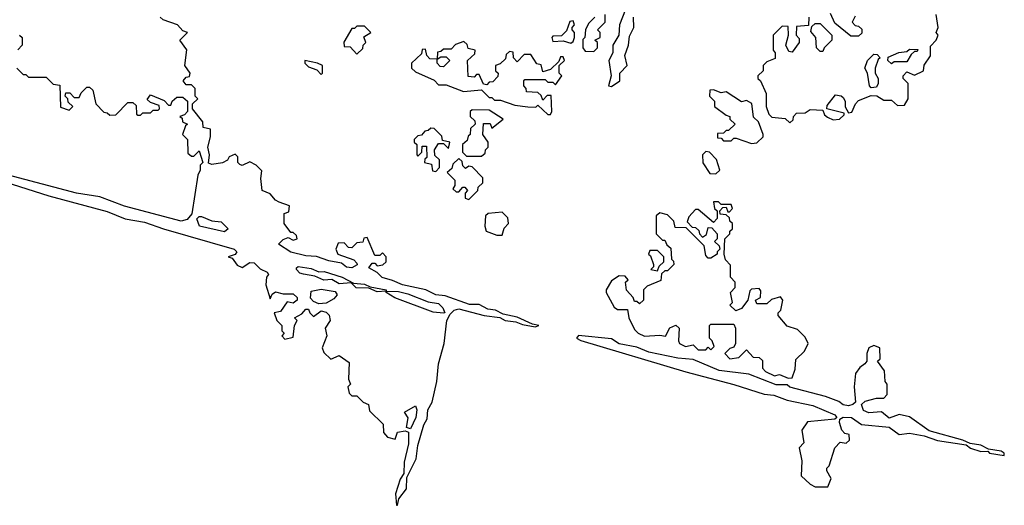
# Model space of a CAD drawing. Extents: x 2673034 to 2765626, y 830478 to 954748.
# Tile 52 of 126: x 2723401 to 2727268, y 840370 to 842275. Entities that reach past the tile are written whole.
import ezdxf

# ---------------------------------------------------------------- set-up
doc = ezdxf.new("R2010")
doc.units = 0

msp = doc.modelspace()

# ---------------------------------------------------------------- linework, layer by layer
at = {"layer": '0CON05XD'}
for points in [[(2725780, 842315), (2725756.7, 842255), (2725753.8, 842215), (2725730, 842175), (2725730, 842145), (2725714, 842115), (2725723.3, 842055), (2725712.5, 842015), (2725725, 842012.5)], [(2724885, 840370), (2724890, 840395), (2724920, 840435), (2724920.8, 840479.2), (2724957.8, 840552.2), (2724964.4, 840605), (2724988.1, 840685), (2725001.4, 840708.6), (2725003.6, 840745), (2725020, 840775), (2725039.2, 840855), (2725045.6, 840924.4), (2725067.3, 841005), (2725078.8, 841095), (2725090.7, 841119.3), (2725107.5, 841135), (2725125, 841141.2), (2725224.5, 841114.5), (2725286.7, 841106.7), (2725307.5, 841095), (2725349.2, 841089.2), (2725375, 841078.8), (2725425, 841070), (2725440, 841075), (2725415, 841080), (2725355, 841107.5), (2725300, 841120), (2725270, 841135), (2725239.5, 841139.5), (2725205, 841158), (2725167.3, 841157.3), (2725072.3, 841192.3), (2725035, 841195.8), (2724995.6, 841215.6), (2724904.3, 841234.3), (2724865, 841252), (2724824.3, 841264.3), (2724805, 841283.3), (2724771.7, 841301.7), (2724785, 841320), (2724795, 841320), (2724805, 841310), (2724827, 841313), (2724840, 841325), (2724840, 841345), (2724825, 841360), (2724815, 841350), (2724795, 841350), (2724765, 841420), (2724751.7, 841418.3), (2724748.3, 841401.7), (2724725, 841400), (2724705, 841380), (2724691.7, 841381.7), (2724675, 841400), (2724651.7, 841398.3), (2724642.5, 841375), (2724650, 841355), (2724712.5, 841332.5), (2724725, 841320), (2724726.7, 841313.3), (2724705, 841302), (2724684.4, 841304.4), (2724665, 841320), (2724615, 841328.8), (2724566.4, 841346.4), (2724525, 841348.8), (2724465, 841362.5), (2724417.5, 841395), (2724435, 841412.5), (2724455, 841420), (2724475, 841410), (2724490, 841415), (2724488.3, 841428.3), (2724475, 841440), (2724465, 841440), (2724440, 841475), (2724440, 841515), (2724458.3, 841521.7), (2724460, 841545), (2724419.3, 841559.3), (2724405, 841567.5), (2724385, 841592.5), (2724352.5, 841605), (2724347.5, 841652.5), (2724351.7, 841681.7), (2724330, 841705), (2724305, 841717.5), (2724275, 841702.5), (2724265, 841707.5), (2724257.5, 841715), (2724257, 841737), (2724247.5, 841747.5), (2724223.3, 841736.7), (2724216.4, 841723.6), (2724197, 841713), (2724155, 841707.5), (2724141.7, 841711.7), (2724146.7, 841745), (2724140, 841775), (2724150, 841815), (2724150, 841845), (2724121.7, 841851.7), (2724120, 841875), (2724080, 841925), (2724080, 841945), (2724100, 841965), (2724090, 841975), (2724090, 842005), (2724075, 842020), (2724055, 842020), (2724042.5, 842035), (2724055, 842050), (2724068.3, 842051.7), (2724070, 842065), (2724050, 842095), (2724057, 842157), (2724030, 842195), (2724060, 842225), (2724041.7, 842231.7), (2724020, 842255), (2723964.1, 842274.1), (2723952.5, 842285)], [(2725660, 842285), (2725635, 842260), (2725622.5, 842235), (2725620, 842205), (2725612.5, 842197.5), (2725612.5, 842165), (2725621.7, 842151.7), (2725655, 842150), (2725670, 842165), (2725670, 842185), (2725660, 842195), (2725680, 842205), (2725680, 842225), (2725670, 842235), (2725700, 842265), (2725700, 842295)], [(2725725, 842012.5), (2725757.5, 842035), (2725757.5, 842065), (2725786.7, 842095), (2725777.5, 842135), (2725791.2, 842175), (2725795, 842210), (2725812.5, 842245), (2725811.2, 842285)], [(2726500, 842285), (2726498.3, 842251.7), (2726451.7, 842248.3), (2726450, 842215), (2726461.7, 842201.7), (2726462.5, 842185), (2726435, 842147.5), (2726420.7, 842150.7), (2726410, 842175), (2726420, 842215), (2726418.3, 842248.3), (2726395, 842250), (2726360, 842215), (2726360, 842155), (2726367.5, 842145), (2726367, 842123), (2726335, 842110), (2726320, 842095), (2726320, 842075), (2726300, 842055), (2726300, 842045), (2726310, 842035), (2726332.5, 841985), (2726332.5, 841935), (2726342.5, 841905), (2726355, 841893.3), (2726407, 841887), (2726425, 841870), (2726438.3, 841881.7), (2726440, 841895), (2726451.7, 841908.3), (2726485, 841910), (2726505, 841922.5), (2726555, 841920), (2726561.7, 841901.7), (2726573, 841893), (2726595, 841882.5), (2726620, 841885), (2726638.3, 841901.7), (2726638.3, 841908.3), (2726570, 841925), (2726571.7, 841938.3), (2726605, 841980), (2726627, 841977), (2726635, 841970), (2726642.5, 841955), (2726643, 841933), (2726655, 841910), (2726668.3, 841911.7), (2726682.5, 841945), (2726695, 841957.5), (2726745, 841977.5), (2726767, 841977), (2726795, 841960), (2726825, 841960), (2726848.3, 841938.3), (2726875, 841940), (2726890, 841965), (2726890, 842025), (2726870, 842045), (2726870, 842055), (2726885, 842070), (2726915, 842057.5), (2726950, 842075), (2726953, 842097), (2726977, 842133), (2726978.3, 842171.7), (2727000, 842195), (2727007.5, 842215), (2727000, 842225), (2727007.5, 842245), (2727000, 842295)], [(2726681.7, 842288.3), (2726670, 842265), (2726681.7, 842251.7), (2726695, 842250), (2726708.3, 842238.3), (2726708.3, 842221.7), (2726695, 842210), (2726665, 842210), (2726601.7, 842261.7), (2726585, 842300)], [(2724725, 842140), (2724748.3, 842161.7), (2724750, 842175), (2724760, 842185), (2724751.7, 842208.3), (2724780, 842225), (2724755, 842250), (2724725, 842250), (2724715, 842240), (2724705, 842240), (2724673.6, 842186.4), (2724675, 842170), (2724698.3, 842168.3), (2724725, 842140)], [(2725565, 842182.5), (2725575, 842190), (2725580, 842205), (2725580, 842225), (2725570, 842235), (2725570, 842245), (2725580, 842255), (2725575, 842270), (2725561.7, 842268.3), (2725548.3, 842231.7), (2725528.3, 842211.7), (2725495, 842210), (2725490, 842205), (2725495, 842190), (2725535, 842192.5), (2725565, 842182.5)], [(2726555, 842150), (2726545, 842150), (2726530, 842165), (2726526.7, 842205), (2726508.3, 842228.3), (2726511.7, 842248.3), (2726525, 842260), (2726545, 842260), (2726590, 842215), (2726590, 842195), (2726560, 842165), (2726555, 842150)], [(2723400, 842215), (2723410, 842205), (2723410, 842175), (2723393, 842157)], [(2725485, 841902.5), (2725490, 841915), (2725488.3, 841978.3), (2725471.7, 841978.3), (2725455, 841960), (2725448.3, 841978.3), (2725435, 841990), (2725391.7, 841991.7), (2725390, 842005), (2725380, 842015), (2725380, 842035), (2725385, 842040), (2725465, 842040), (2725475, 842030), (2725495, 842030), (2725505, 842020), (2725530, 842055), (2725520, 842065), (2725520, 842095), (2725540, 842115), (2725535, 842130), (2725525, 842130), (2725518.3, 842111.7), (2725485, 842080), (2725455, 842070), (2725448.3, 842098.3), (2725431.7, 842101.7), (2725408.3, 842138.3), (2725381.7, 842138.3), (2725355, 842110), (2725340, 842125), (2725338.3, 842148.3), (2725325, 842150), (2725311.7, 842138.3), (2725308.3, 842121.7), (2725288.3, 842101.7), (2725270, 842095), (2725270, 842075), (2725280, 842065), (2725278.3, 842051.7), (2725258.3, 842031.7), (2725245, 842030), (2725235, 842020), (2725221.7, 842021.7), (2725205, 842060), (2725195, 842060), (2725185, 842050), (2725161.7, 842051.7), (2725160, 842115), (2725188.3, 842141.7), (2725190, 842155), (2725161.7, 842161.7), (2725158.3, 842178.3), (2725145, 842190), (2725111.7, 842178.3), (2725095, 842160), (2725065, 842160), (2725055, 842150), (2725041.7, 842148.3), (2725040, 842120), (2725055, 842130), (2725075, 842130), (2725090, 842115), (2725065, 842090), (2725051.7, 842091.7), (2725040, 842105), (2725040, 842120), (2725011.7, 842121.7), (2725000, 842135), (2724995, 842160), (2724981.7, 842158.3), (2724978.3, 842141.7), (2724940, 842105), (2724940, 842085), (2724955, 842070), (2725028.3, 842038.3), (2725045, 842020), (2725075, 842020), (2725143.1, 841993.1), (2725215, 842000), (2725245, 841970), (2725255, 841970), (2725265, 841960), (2725289.3, 841959.3), (2725345, 841940), (2725396.4, 841933.6), (2725427.5, 841932.5), (2725435, 841940), (2725475, 841903.3), (2725485, 841902.5)], [(2726745, 842007.5), (2726737.5, 842015), (2726730, 842065), (2726720, 842085), (2726730, 842115), (2726755, 842140), (2726768.3, 842138.3), (2726780, 842125), (2726771.7, 842118.3), (2726760, 842085), (2726760, 842065), (2726772.5, 842045), (2726772.5, 842025), (2726765, 842010), (2726745, 842007.5)], [(2726825, 842102.5), (2726810, 842115), (2726811.7, 842128.3), (2726853, 842147), (2726885, 842150), (2726895, 842160), (2726928.3, 842158.3), (2726925, 842150), (2726915, 842150), (2726901.7, 842138.3), (2726885, 842110), (2726835, 842110), (2726825, 842102.5)], [(2723390, 842085), (2723415, 842060), (2723425, 842060), (2723435, 842050), (2723505, 842050), (2723531.7, 842021.7), (2723558.3, 842018.3), (2723561.7, 841931.7), (2723595, 841920), (2723610, 841935), (2723591.7, 841951.7), (2723590, 841965), (2723580, 841975), (2723581.7, 841988.3), (2723598.3, 841988.3), (2723615, 841970), (2723635, 841970), (2723641.7, 841988.3), (2723665, 842010), (2723675, 842010), (2723688.3, 841998.3), (2723700, 841945), (2723731.7, 841911.7), (2723745, 841910), (2723755, 841900), (2723778.3, 841901.7), (2723825, 841950), (2723845, 841950), (2723858.3, 841938.3), (2723860, 841905), (2723865, 841900), (2723875, 841900), (2723885, 841910), (2723915, 841910), (2723925, 841920), (2723945, 841920), (2723950, 841925), (2723948.3, 841938.3), (2723915, 841950), (2723901.7, 841961.7), (2723915, 841980), (2723968.3, 841958.3), (2723985, 841940), (2723995, 841940), (2724000, 841955), (2724018.3, 841971.7), (2724041.7, 841971.7), (2724060, 841955), (2724060, 841915), (2724048.3, 841901.7), (2724030, 841895), (2724038.3, 841888.3), (2724040, 841875), (2724060, 841865), (2724051.7, 841858.3), (2724040, 841825), (2724060, 841805), (2724061.7, 841751.7), (2724075, 841740), (2724085, 841740), (2724105, 841760), (2724120, 841715), (2724110, 841705), (2724110, 841685), (2724100, 841665), (2724077, 841513), (2724058.8, 841491.2), (2724034.4, 841484.4), (2723813, 841543), (2723715, 841580), (2723624.2, 841594.2), (2723331.7, 841671.7)], [(2724585, 842060), (2724590, 842065), (2724590, 842095), (2724570, 842105), (2724520, 842115), (2724520, 842105), (2724535, 842090), (2724568.3, 842078.3), (2724585, 842060)], [(2726275, 841790), (2726295, 841792.5), (2726320, 841815), (2726320, 841825), (2726302.5, 841875), (2726283, 841893), (2726276.4, 841946.4), (2726255, 841957.5), (2726235, 841952.5), (2726175, 841992.5), (2726155, 841987.5), (2726125, 842000), (2726111.7, 841998.3), (2726110, 841975), (2726130, 841955), (2726130, 841935), (2726175, 841900), (2726190, 841895), (2726190, 841885), (2726210, 841865), (2726185, 841840), (2726175, 841840), (2726165, 841830), (2726141.7, 841828.3), (2726141.7, 841811.7), (2726155, 841810), (2726165, 841800), (2726195, 841800), (2726205, 841810), (2726215, 841810), (2726275, 841790)], [(2725215, 841740), (2725228.3, 841751.7), (2725230, 841765), (2725240, 841775), (2725240, 841795), (2725220, 841825), (2725221.7, 841868.3), (2725248.3, 841868.3), (2725255, 841850), (2725300, 841885), (2725245, 841920), (2725178.3, 841921.7), (2725170, 841915), (2725170, 841895), (2725188.3, 841878.3), (2725190, 841865), (2725171.7, 841848.3), (2725170, 841825), (2725161.7, 841818.3), (2725158.3, 841801.7), (2725140, 841785), (2725140, 841755), (2725155, 841740), (2725215, 841740)], [(2725035, 841680), (2725050, 841695), (2725050, 841725), (2725031.7, 841741.7), (2725030, 841765), (2725045, 841790), (2725065, 841790), (2725085, 841770), (2725090, 841795), (2725061.7, 841801.7), (2725058.3, 841818.3), (2725028.3, 841848.3), (2725015, 841850), (2725005, 841840), (2724991.7, 841838.3), (2724978.3, 841821.7), (2724965, 841820), (2724950, 841805), (2724950, 841795), (2724960, 841785), (2724960, 841745), (2724965, 841740), (2724980, 841755), (2724981.7, 841778.3), (2724998.3, 841778.3), (2725000, 841735), (2724991.7, 841728.3), (2724990, 841715), (2725018.3, 841708.3), (2725021.7, 841681.7), (2725035, 841680)], [(2726135, 841670), (2726150, 841685), (2726137, 841727), (2726110, 841755), (2726095, 841757.5), (2726082.5, 841745), (2726083, 841713), (2726111.7, 841671.7), (2726135, 841670)], [(2725165, 841570), (2725200, 841605), (2725201.7, 841618.3), (2725220, 841635), (2725220, 841655), (2725178.3, 841698.3), (2725165, 841700), (2725151.7, 841691.7), (2725141.7, 841701.7), (2725138.3, 841718.3), (2725125, 841730), (2725101.7, 841708.3), (2725098.3, 841691.7), (2725080, 841675), (2725110, 841645), (2725110, 841625), (2725101.7, 841611.7), (2725115, 841600), (2725125, 841600), (2725141.7, 841618.3), (2725148.3, 841618.3), (2725160, 841605), (2725150, 841595), (2725150, 841575), (2725165, 841570)], [(2723196.7, 841685), (2723515, 841584.4), (2723745, 841522.5), (2723815, 841493.8), (2723890.6, 841480.6), (2723965, 841454), (2724243.3, 841375), (2724253.3, 841365), (2724246.4, 841353.6), (2724220, 841345), (2724235, 841340), (2724255, 841312.5), (2724275, 841302.5), (2724305, 841322.5), (2724321.7, 841321.7), (2724345, 841297.5), (2724372.5, 841285), (2724377.5, 841275), (2724370, 841265), (2724367.5, 841235), (2724385, 841180), (2724391.7, 841198.3), (2724405, 841207.5), (2724435, 841200), (2724475, 841200), (2724490, 841185), (2724490, 841175), (2724475, 841162.5), (2724451.7, 841168.3), (2724425, 841130), (2724400, 841125), (2724410, 841095), (2724430, 841075), (2724430, 841055), (2724440, 841045), (2724430, 841035), (2724441.7, 841021.7), (2724475, 841030), (2724480, 841075), (2724490, 841095), (2724480, 841105), (2724508.3, 841121.7), (2724525, 841140), (2724535, 841140), (2724540, 841125), (2724555, 841110), (2724585, 841132.5), (2724605, 841127.5), (2724616.4, 841116.4), (2724620, 841095), (2724600, 841065), (2724607.5, 841035), (2724588.3, 840988.3), (2724595, 840970), (2724623, 840943), (2724655, 840957.5), (2724695, 840930), (2724692.5, 840865), (2724700, 840845), (2724690, 840835), (2724695, 840810), (2724705, 840800), (2724725, 840800), (2724750, 840775), (2724770, 840765), (2724775, 840740), (2724828.3, 840688.3), (2724830, 840655), (2724845, 840637.5), (2724875, 840630), (2724885, 840657.5), (2724915, 840662.5), (2724927.5, 840657.5), (2724928.3, 840611.7), (2724910.7, 840539.3), (2724908.8, 840495), (2724895, 840472.5), (2724876.2, 840415), (2724880, 840370), (2724885, 840370)], [(2726418.3, 840868.3), (2726435, 840870), (2726446.4, 840903.6), (2726448.3, 840941.7), (2726482.5, 840975), (2726496.7, 841005), (2726485, 841030), (2726455, 841060), (2726415, 841072.5), (2726380, 841115), (2726380, 841125), (2726390, 841135), (2726397.5, 841175), (2726388.3, 841188.3), (2726353, 841177), (2726335, 841160), (2726295, 841160), (2726290, 841175), (2726310, 841185), (2726311.7, 841211.7), (2726305, 841220), (2726275, 841217.5), (2726268.3, 841211.7), (2726260, 841175), (2726235, 841142.5), (2726213, 841133), (2726190, 841155), (2726200, 841165), (2726192.5, 841205), (2726210, 841225), (2726210, 841245), (2726192.5, 841265), (2726191.7, 841311.7), (2726173, 841333), (2726167.5, 841355), (2726170, 841415), (2726190, 841435), (2726190, 841445), (2726200, 841455), (2726200, 841475), (2726190, 841485), (2726188.3, 841498.3), (2726175, 841510), (2726151.7, 841511.7), (2726150, 841525), (2726161.7, 841538.3), (2726175, 841540), (2726181.7, 841521.7), (2726188.3, 841521.7), (2726200, 841535), (2726195, 841550), (2726155, 841550), (2726145, 841560), (2726125, 841560), (2726130, 841535), (2726140, 841525), (2726140, 841495), (2726125, 841480), (2726065, 841530), (2726055, 841530), (2726028.3, 841501.7), (2726022.5, 841482.5), (2726041.7, 841461.7), (2726055, 841460), (2726068.3, 841448.3), (2726070, 841435), (2726081.7, 841421.7), (2726098.3, 841431.7), (2726105, 841460), (2726118.3, 841458.3), (2726140, 841435), (2726140, 841415), (2726130, 841405), (2726148.3, 841388.3), (2726150, 841375), (2726140, 841365), (2726140, 841355), (2726115, 841340), (2726105, 841340), (2726095, 841350), (2726088.3, 841388.3), (2726018.3, 841458.3), (2725975, 841460), (2725970, 841485), (2725945, 841510), (2725915, 841517.5), (2725900, 841505), (2725900, 841435), (2725925, 841410), (2725935, 841410), (2725941.7, 841391.7), (2725958.3, 841378.3), (2725960, 841335), (2725968.3, 841328.3), (2725970, 841315), (2725945, 841290), (2725935, 841290), (2725921.7, 841278.3), (2725918.3, 841251.7), (2725865, 841230), (2725850, 841215), (2725850, 841175), (2725835, 841160), (2725825, 841170), (2725815, 841170), (2725810, 841185), (2725783.9, 841213.9), (2725780, 841245), (2725790, 841255), (2725778.3, 841268.3), (2725755, 841270), (2725725, 841250), (2725704.1, 841215.9), (2725703.8, 841205), (2725735, 841147.5), (2725748.3, 841138.3), (2725788.3, 841138.3), (2725792.5, 841105), (2725815, 841060), (2725830, 841045), (2725855, 841034), (2725915, 841037.5), (2725937, 841033), (2725953.6, 841066.4), (2725977, 841077), (2725990, 841065), (2725987.5, 841015), (2725992.5, 841005), (2726015, 840992.5), (2726045, 841000), (2726065, 840980), (2726095, 840980), (2726105, 840990), (2726115, 840980), (2726127.5, 840992.5), (2726120, 841015), (2726110, 841025), (2726110, 841075), (2726115, 841080), (2726205, 841080), (2726212.5, 841065), (2726212.5, 841005), (2726205, 840990), (2726190, 840985), (2726170, 840965), (2726190, 840945), (2726225, 840950), (2726255, 840980), (2726281.7, 840951.7), (2726305, 840950), (2726318.3, 840938.3), (2726318.3, 840908.3), (2726330, 840895), (2726365, 840877.5), (2726385, 840882.5), (2726418.3, 840868.3)], [(2724205, 841442.9), (2724106.7, 841465), (2724096.7, 841493.3), (2724105, 841502.5), (2724115, 841503.3), (2724155, 841486), (2724192.5, 841482.5), (2724220, 841455), (2724205, 841442.9)], [(2725295, 841430), (2725303, 841457), (2725320, 841475), (2725318.3, 841498.3), (2725295, 841520), (2725240, 841515), (2725230, 841505), (2725227.5, 841465), (2725232.5, 841445), (2725275, 841430), (2725295, 841430)], [(2725905, 841290), (2725911.7, 841308.3), (2725930, 841325), (2725930, 841345), (2725905, 841370), (2725875, 841370), (2725870, 841355), (2725878.3, 841348.3), (2725890, 841315), (2725890, 841305), (2725880, 841295), (2725905, 841290)], [(2725065, 841123.3), (2725025, 841127.5), (2724874.5, 841184.5), (2724840, 841205), (2724840, 841210), (2724805, 841207.5), (2724771.7, 841221.7), (2724722.5, 841222.5), (2724702.5, 841242.5), (2724655, 841238.8), (2724626.2, 841256.2), (2724595, 841253.8), (2724559.3, 841269.3), (2724515, 841276.2), (2724501.2, 841281.2), (2724487.5, 841295), (2724488.3, 841301.7), (2724495, 841306.2), (2724545, 841299.2), (2724575, 841286.2), (2724596.8, 841286.8), (2724667.5, 841265), (2724711.7, 841241.7), (2724755, 841238), (2724776.7, 841226.7), (2724840, 841215), (2724840, 841210), (2724888.8, 841208.8), (2724925, 841200), (2725005, 841168.8), (2725045, 841161.2), (2725062.5, 841145), (2725070, 841125), (2725065, 841123.3)], [(2724575, 841160), (2724555, 841170), (2724543, 841183), (2724545, 841210), (2724585, 841217.5), (2724639.3, 841209.3), (2724647.5, 841195), (2724635, 841180), (2724605, 841162.5), (2724575, 841160)], [(2726575, 840442.5), (2726587.5, 840475), (2726570, 840505), (2726570, 840515), (2726580, 840525), (2726602.5, 840595), (2726623, 840617), (2726646.4, 840613.6), (2726660, 840625), (2726658.3, 840648.3), (2726641.7, 840651.7), (2726630, 840665), (2726620, 840695), (2726621.7, 840708.3), (2726634.1, 840715.9), (2726667.5, 840715), (2726707, 840687), (2726815, 840676.2), (2726855, 840647.5), (2726895, 840653.3), (2726952.7, 840642.7), (2727005, 840624), (2727117.5, 840607.5), (2727135, 840593.8), (2727175, 840581.2), (2727202.5, 840582.5), (2727210, 840575), (2727267.5, 840565), (2727266.7, 840575), (2727255, 840582.5), (2727205, 840590), (2727175.7, 840605.7), (2727133, 840613), (2727105, 840626), (2726972.3, 840662.3), (2726895, 840717.5), (2726855, 840726.7), (2726815, 840712), (2726785, 840736.7), (2726735, 840732.9), (2726715, 840742), (2726706.7, 840765), (2726721.7, 840778.3), (2726765, 840790), (2726795, 840790), (2726807.5, 840805), (2726807.5, 840845), (2726800, 840855), (2726797, 840897), (2726770, 840935), (2726780, 840945), (2726778.3, 840988.3), (2726755, 840997.5), (2726735, 840987.5), (2726727.5, 840965), (2726727.5, 840935), (2726720, 840925), (2726700, 840910), (2726683.6, 840886.4), (2726677.5, 840835), (2726683.3, 840775), (2726672.5, 840765), (2726655, 840760.8), (2726635, 840764), (2726617.7, 840777.7), (2726565, 840796.2), (2726425, 840833.8), (2726415, 840842.5), (2726372.1, 840842.1), (2726264, 840884), (2726148.3, 840898.3), (2726045, 840942), (2725985, 840947.5), (2725870.9, 840970.9), (2725825, 840990), (2725755, 841003.8), (2725725, 841023.3), (2725595, 841036), (2725587.5, 841025), (2725605, 841016.7), (2726016.2, 840893.8), (2726205, 840844.5), (2726325, 840805.6), (2726362, 840802), (2726415, 840781.9), (2726515, 840761.4), (2726602.5, 840725), (2726610, 840715), (2726601.7, 840708.3), (2726495, 840697.5), (2726472.5, 840665), (2726480, 840615), (2726462.5, 840595), (2726472.5, 840545), (2726470, 840485), (2726505, 840452.5), (2726525, 840442.5), (2726575, 840442.5)], [(2724935, 840670), (2724920, 840675), (2724927, 840713), (2724912.5, 840735), (2724955, 840760), (2724960, 840745), (2724956, 840715), (2724935, 840670)]]:
    msp.add_lwpolyline(points, dxfattribs=at)

doc.saveas('drawing.dxf')
